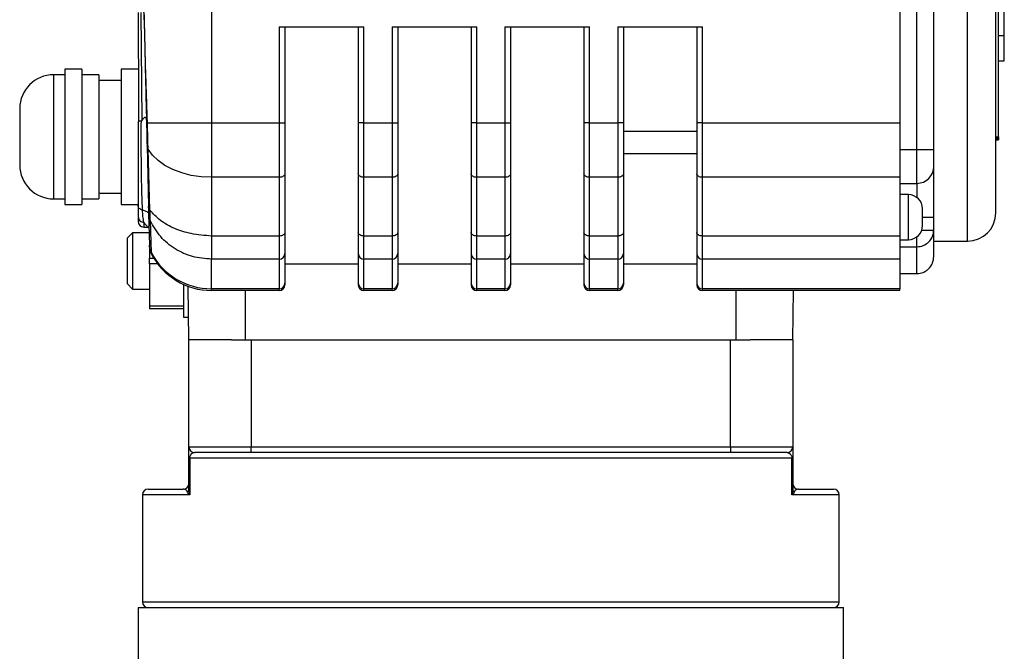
# Model space of a CAD drawing. Header units: millimetres. Extents: x 183 to 1403, y 24 to 1305.
# Tile 24 of 31: x 550 to 724, y 741 to 853. Entities that reach past the tile are written whole.
import ezdxf

# ---------------------------------------------------------------- set-up
doc = ezdxf.new("R2010")
doc.units = ezdxf.units.MM

msp = doc.modelspace()

# ---------------------------------------------------------------- linework, layer by layer
at = {"color": 7, "linetype": 'Continuous', "lineweight": 25}
for p, q in [((717.68, 814.12), (717.68, 897.12)), ((708.68, 830.37), (708.68, 880.87)), ((711.68, 830.37), (711.68, 880.87)), ((723.18, 832.62), (723.18, 878.62)), ((583.68, 876.16), (583.68, 835.08)), ((705.68, 876.16), (705.68, 835.08)), ((724.18, 850.62), (724.18, 860.62)), ((571.41, 835.57), (571.19, 854.68)), ((595.68, 852.12), (595.68, 835.08)), ((595.68, 852.12), (610.68, 852.12)), ((596.68, 852.12), (596.68, 835.08)), ((609.68, 852.12), (609.68, 835.08)), ((610.68, 835.08), (610.68, 852.12)), ((615.68, 852.12), (615.68, 835.08)), ((615.68, 852.12), (630.68, 852.12)), ((616.68, 852.12), (616.68, 835.08)), ((629.68, 852.12), (629.68, 835.08)), ((630.68, 835.08), (630.68, 852.12)), ((635.68, 852.12), (635.68, 835.08)), ((635.68, 852.12), (650.68, 852.12)), ((636.68, 852.12), (636.68, 835.08)), ((649.68, 852.12), (649.68, 835.08)), ((650.68, 835.08), (650.68, 852.12)), ((655.68, 852.12), (655.68, 835.08)), ((655.68, 852.12), (670.68, 852.12)), ((656.68, 852.12), (656.68, 835.08)), ((669.68, 852.12), (669.68, 835.08)), ((670.68, 835.08), (670.68, 852.12)), ((723.18, 850.62), (724.18, 850.62)), ((724.18, 846.12), (724.18, 850.62)), ((560.68, 844.62), (557.68, 844.62)), ((557.68, 844.62), (557.68, 820.62)), ((560.68, 844.62), (560.68, 820.62)), ((570.68, 844.62), (567.68, 844.62)), ((567.68, 844.62), (567.68, 820.62)), ((723.18, 846.12), (724.18, 846.12)), ((557.68, 843.62), (555.68, 843.62)), ((563.68, 843.62), (560.68, 843.62)), ((563.68, 843.62), (563.68, 821.62)), ((567.68, 842.62), (563.68, 842.62)), ((570.72, 842.62), (570.68, 842.62)), ((572.32, 835.08), (572.16, 835.01)), ((583.68, 835.08), (583.68, 825.44)), ((583.68, 835.08), (595.68, 835.08)), ((595.68, 835.08), (595.68, 825.44)), ((595.68, 835.08), (596.68, 835.08)), ((610.68, 835.08), (609.68, 835.08)), ((610.68, 825.44), (610.68, 835.08)), ((610.68, 835.08), (615.68, 835.08)), ((615.68, 835.08), (615.68, 825.44)), ((615.68, 835.08), (616.68, 835.08)), ((630.68, 835.08), (629.68, 835.08)), ((630.68, 825.44), (630.68, 835.08)), ((630.68, 835.08), (635.68, 835.08)), ((635.68, 835.08), (635.68, 825.44)), ((635.68, 835.08), (636.68, 835.08)), ((650.68, 835.08), (649.68, 835.08)), ((650.68, 825.44), (650.68, 835.08)), ((650.68, 835.08), (655.68, 835.08)), ((655.68, 835.08), (655.68, 825.44)), ((656.68, 835.08), (655.68, 835.08)), ((670.68, 835.08), (669.68, 835.08)), ((670.68, 825.44), (670.68, 835.08)), ((670.68, 835.08), (705.68, 835.08)), ((705.68, 835.08), (705.68, 825.44)), ((656.68, 833.62), (669.68, 833.62)), ((722.68, 832.62), (723.18, 832.62)), ((722.68, 832.61), (723.18, 832.61)), ((723.18, 832.62), (723.18, 832.61)), ((723.18, 832.61), (723.18, 832.36)), ((572.44, 830.45), (572.25, 831.05)), ((572.25, 831.05), (572.5, 820.35)), ((722.68, 832.36), (723.18, 832.36)), ((722.68, 832.23), (723.18, 832.23)), ((722.68, 832.1), (723.18, 832.1)), ((723.18, 832.36), (723.18, 832.23)), ((723.18, 832.23), (723.18, 832.1)), ((572.77, 819.63), (572.44, 830.45)), ((669.68, 829.62), (656.68, 829.62)), ((705.68, 830.37), (708.68, 830.37)), ((708.68, 830.37), (711.68, 830.37)), ((708.68, 824.37), (708.68, 830.37)), ((595.68, 825.44), (583.68, 825.44)), ((583.68, 825.44), (583.68, 815.02)), ((595.68, 825.44), (595.68, 815.02)), ((596.68, 826.08), (596.68, 815.67)), ((609.68, 826.08), (609.68, 815.67)), ((615.68, 825.44), (610.68, 825.44)), ((610.68, 815.02), (610.68, 825.44)), ((615.68, 825.44), (615.68, 815.02)), ((616.68, 826.08), (616.68, 815.67)), ((629.68, 826.08), (629.68, 815.67)), ((635.68, 825.44), (630.68, 825.44)), ((630.68, 815.02), (630.68, 825.44)), ((635.68, 825.44), (635.68, 815.02)), ((636.68, 826.08), (636.68, 815.67)), ((649.68, 826.08), (649.68, 815.67)), ((655.68, 825.44), (650.68, 825.44)), ((650.68, 815.02), (650.68, 825.44)), ((655.68, 825.44), (655.68, 815.02)), ((656.68, 826.08), (656.68, 815.67)), ((669.68, 826.08), (669.68, 815.67)), ((705.68, 825.44), (670.68, 825.44)), ((670.68, 815.02), (670.68, 825.44)), ((705.68, 825.44), (705.68, 815.02)), ((705.68, 824.37), (708.68, 824.37)), ((563.68, 822.62), (567.68, 822.62)), ((707.18, 822.37), (705.68, 822.37)), ((555.68, 821.62), (557.68, 821.62)), ((557.68, 820.62), (560.68, 820.62)), ((560.68, 821.62), (563.68, 821.62)), ((567.68, 820.62), (570.68, 820.62)), ((570.68, 820.43), (570.68, 818.41)), ((572.53, 818.9), (572.66, 813.4)), ((572.82, 817.72), (572.99, 812.13)), ((711.68, 816.07), (711.68, 818.37)), ((569.7, 815.62), (568.7, 814.62)), ((572.7, 815.62), (569.7, 815.62)), ((569.7, 815.62), (569.7, 805.62)), ((571.68, 816.62), (572.59, 816.62)), ((595.68, 815.02), (583.68, 815.02)), ((583.68, 815.02), (583.68, 812.34)), ((595.68, 815.02), (595.68, 810.92)), ((615.68, 815.02), (610.68, 815.02)), ((610.68, 810.92), (610.68, 815.02)), ((615.68, 815.02), (615.68, 810.92)), ((635.68, 815.02), (630.68, 815.02)), ((630.68, 810.92), (630.68, 815.02)), ((635.68, 815.02), (635.68, 810.92)), ((655.68, 815.02), (650.68, 815.02)), ((650.68, 810.92), (650.68, 815.02)), ((655.68, 815.02), (655.68, 810.92)), ((705.68, 815.02), (670.68, 815.02)), ((670.68, 810.92), (670.68, 815.02)), ((705.68, 815.02), (705.68, 810.92)), ((711.68, 811.37), (711.68, 816.07)), ((568.7, 814.62), (568.7, 810.62)), ((572.7, 813.2), (572.7, 811.12)), ((705.68, 814.37), (707.18, 814.37)), ((708.68, 813.12), (708.68, 814.15)), ((711.68, 814.12), (717.68, 814.12)), ((572.99, 812.13), (572.99, 811.91)), ((596.68, 811.9), (596.68, 806.66)), ((609.68, 811.9), (609.68, 806.66)), ((616.68, 811.9), (616.68, 806.66)), ((629.68, 811.9), (629.68, 806.66)), ((636.68, 811.9), (636.68, 806.66)), ((649.68, 811.9), (649.68, 806.66)), ((656.68, 811.9), (656.68, 806.66)), ((669.68, 811.9), (669.68, 806.66)), ((705.68, 813.12), (708.68, 813.12)), ((708.68, 808.37), (708.68, 813.12)), ((568.7, 810.62), (568.7, 806.62)), ((572.7, 810.12), (572.7, 811.12)), ((572.7, 810.12), (572.7, 802.62)), ((595.68, 810.92), (583.68, 810.92)), ((583.68, 805.67), (583.68, 810.92)), ((595.68, 810.92), (595.68, 805.67)), ((596.68, 810.12), (609.68, 810.12)), ((615.68, 810.92), (610.68, 810.92)), ((610.68, 805.67), (610.68, 810.92)), ((615.68, 810.92), (615.68, 805.67)), ((616.68, 810.12), (629.68, 810.12)), ((635.68, 810.92), (630.68, 810.92)), ((630.68, 805.67), (630.68, 810.92)), ((635.68, 810.92), (635.68, 805.67)), ((636.68, 810.12), (649.68, 810.12)), ((655.68, 810.92), (650.68, 810.92)), ((650.68, 805.67), (650.68, 810.92)), ((655.68, 810.92), (655.68, 805.67)), ((656.68, 810.12), (669.68, 810.12)), ((705.68, 810.92), (670.68, 810.92)), ((670.68, 805.67), (670.68, 810.92)), ((705.68, 810.92), (705.68, 805.67)), ((705.68, 808.37), (708.68, 808.37)), ((568.7, 806.62), (569.7, 805.62)), ((578.7, 806.46), (578.7, 800.62)), ((596.68, 806.66), (596.68, 806.37)), ((609.68, 806.66), (609.68, 806.37)), ((616.68, 806.66), (616.68, 806.37)), ((629.68, 806.66), (629.68, 806.37)), ((636.68, 806.66), (636.68, 806.37)), ((649.68, 806.66), (649.68, 806.37)), ((656.68, 806.66), (656.68, 806.37)), ((669.68, 806.66), (669.68, 806.37)), ((569.7, 805.62), (572.7, 805.62)), ((579.68, 796.62), (579.52, 806.11)), ((595.68, 805.67), (583.68, 805.67)), ((583.68, 805.37), (583.68, 805.67)), ((595.68, 805.37), (583.68, 805.37)), ((589.68, 796.62), (589.68, 805.37)), ((595.68, 805.37), (595.68, 805.67)), ((615.68, 805.67), (610.68, 805.67)), ((610.68, 805.37), (610.68, 805.67)), ((615.68, 805.37), (610.68, 805.37)), ((615.68, 805.37), (615.68, 805.67)), ((635.68, 805.67), (630.68, 805.67)), ((630.68, 805.37), (630.68, 805.67)), ((635.68, 805.37), (630.68, 805.37)), ((635.68, 805.37), (635.68, 805.67)), ((655.68, 805.67), (650.68, 805.67)), ((650.68, 805.37), (650.68, 805.67)), ((655.68, 805.37), (650.68, 805.37)), ((655.68, 805.37), (655.68, 805.67)), ((705.68, 805.67), (670.68, 805.67)), ((670.68, 805.37), (670.68, 805.67)), ((705.68, 805.37), (670.68, 805.37)), ((676.68, 796.62), (676.68, 805.37)), ((686.68, 796.62), (686.83, 805.37)), ((705.68, 805.37), (705.68, 805.67)), ((572.7, 802.62), (578.7, 802.62)), ((572.7, 802.62), (572.7, 802.12)), ((578.7, 802.12), (572.7, 802.12)), ((578.7, 800.62), (579.61, 800.62)), ((587.23, 796.62), (579.68, 796.62)), ((579.68, 777.62), (579.68, 796.62)), ((587.23, 796.62), (590.68, 796.62)), ((590.68, 796.62), (590.68, 777.62)), ((590.68, 796.62), (675.68, 796.62)), ((675.68, 777.62), (675.68, 796.62)), ((675.68, 796.62), (679.13, 796.62)), ((686.68, 796.62), (679.13, 796.62)), ((686.68, 796.62), (686.68, 777.62)), ((579.68, 777.62), (590.68, 777.62)), ((590.68, 776.62), (580.68, 776.62)), ((590.68, 776.62), (590.68, 777.62)), ((590.68, 777.62), (675.68, 777.62)), ((675.68, 776.62), (590.68, 776.62)), ((675.68, 777.62), (675.68, 776.62)), ((675.68, 777.62), (686.68, 777.62)), ((685.68, 776.62), (675.68, 776.62)), ((579.82, 775.62), (579.68, 775.62)), ((579.68, 770.11), (579.68, 775.62)), ((686.55, 775.62), (579.82, 775.62)), ((579.82, 775.62), (579.82, 769.12)), ((686.55, 769.12), (686.55, 775.62)), ((686.68, 775.62), (686.55, 775.62)), ((686.68, 775.62), (686.68, 770.11)), ((572.43, 770.12), (578.68, 770.12)), ((687.68, 770.12), (693.93, 770.12)), ((571.43, 769.12), (571.43, 750.12)), ((694.93, 750.12), (694.93, 769.12)), ((570.68, 749.12), (570.68, 733.62)), ((570.68, 749.12), (633.18, 749.12)), ((633.18, 749.12), (695.68, 749.12)), ((695.68, 733.62), (695.68, 749.12))]:
    msp.add_line(p, q, dxfattribs=at)
at = {"color": 8, "linetype": 'Continuous', "lineweight": 25}
for p, q in [((555.68, 843.62), (555.68, 821.62)), ((708.68, 824.37), (708.68, 821.87)), ((707.18, 814.37), (707.18, 822.37)), ((571.68, 817.47), (571.68, 816.62)), ((709.69, 818.37), (711.68, 818.37)), ((708.68, 814.15), (708.68, 814.93)), ((572.7, 811.12), (573.44, 811.12)), ((574.12, 810.12), (572.7, 810.12)), ((579.82, 769.12), (571.43, 769.12)), ((694.93, 769.12), (686.55, 769.12)), ((571.43, 750.12), (694.93, 750.12))]:
    msp.add_line(p, q, dxfattribs=at)
at = {"color": 7, "linetype": 'Continuous', "lineweight": 25, "flags": 128}
for points in [[(572.32, 835.08), (573.05, 835.08), (574.04, 835.08), (575.27, 835.08), (576.69, 835.08), (578.29, 835.08), (580.01, 835.08), (581.82, 835.08), (583.68, 835.08)], [(583.68, 825.44), (581.87, 825.52), (580.1, 825.79), (578.41, 826.22), (576.84, 826.81), (575.43, 827.55), (574.21, 828.41), (573.21, 829.39), (572.44, 830.45)], [(596.68, 826.08), (596.66, 825.95), (596.61, 825.83), (596.51, 825.72), (596.39, 825.62), (596.24, 825.54), (596.06, 825.48), (595.88, 825.45), (595.68, 825.44)], [(610.68, 825.44), (610.49, 825.45), (610.3, 825.48), (610.13, 825.54), (609.97, 825.62), (609.85, 825.72), (609.76, 825.83), (609.7, 825.95), (609.68, 826.08)], [(616.68, 826.08), (616.66, 825.95), (616.61, 825.83), (616.51, 825.72), (616.39, 825.62), (616.24, 825.54), (616.06, 825.48), (615.88, 825.45), (615.68, 825.44)], [(630.68, 825.44), (630.49, 825.45), (630.3, 825.48), (630.13, 825.54), (629.97, 825.62), (629.85, 825.72), (629.76, 825.83), (629.7, 825.95), (629.68, 826.08)], [(636.68, 826.08), (636.66, 825.95), (636.61, 825.83), (636.51, 825.72), (636.39, 825.62), (636.24, 825.54), (636.06, 825.48), (635.88, 825.45), (635.68, 825.44)], [(650.68, 825.44), (650.49, 825.45), (650.3, 825.48), (650.13, 825.54), (649.97, 825.62), (649.85, 825.72), (649.76, 825.83), (649.7, 825.95), (649.68, 826.08)], [(656.68, 826.08), (656.66, 825.95), (656.61, 825.83), (656.51, 825.72), (656.39, 825.62), (656.24, 825.54), (656.06, 825.48), (655.88, 825.45), (655.68, 825.44)], [(670.68, 825.44), (670.49, 825.45), (670.3, 825.48), (670.13, 825.54), (669.97, 825.62), (669.85, 825.72), (669.76, 825.83), (669.7, 825.95), (669.68, 826.08)], [(596.68, 815.67), (596.66, 815.54), (596.61, 815.42), (596.51, 815.31), (596.39, 815.21), (596.24, 815.13), (596.06, 815.07), (595.88, 815.04), (595.68, 815.02)], [(610.68, 815.02), (610.49, 815.04), (610.3, 815.07), (610.13, 815.13), (609.97, 815.21), (609.85, 815.31), (609.76, 815.42), (609.7, 815.54), (609.68, 815.67)], [(616.68, 815.67), (616.66, 815.54), (616.61, 815.42), (616.51, 815.31), (616.39, 815.21), (616.24, 815.13), (616.06, 815.07), (615.88, 815.04), (615.68, 815.02)], [(630.68, 815.02), (630.49, 815.04), (630.3, 815.07), (630.13, 815.13), (629.97, 815.21), (629.85, 815.31), (629.76, 815.42), (629.7, 815.54), (629.68, 815.67)], [(636.68, 815.67), (636.66, 815.54), (636.61, 815.42), (636.51, 815.31), (636.39, 815.21), (636.24, 815.13), (636.06, 815.07), (635.88, 815.04), (635.68, 815.02)], [(650.68, 815.02), (650.49, 815.04), (650.3, 815.07), (650.13, 815.13), (649.97, 815.21), (649.85, 815.31), (649.76, 815.42), (649.7, 815.54), (649.68, 815.67)], [(656.68, 815.67), (656.66, 815.54), (656.61, 815.42), (656.51, 815.31), (656.39, 815.21), (656.24, 815.13), (656.06, 815.07), (655.88, 815.04), (655.68, 815.02)], [(670.68, 815.02), (670.49, 815.04), (670.3, 815.07), (670.13, 815.13), (669.97, 815.21), (669.85, 815.31), (669.76, 815.42), (669.7, 815.54), (669.68, 815.67)]]:
    msp.add_lwpolyline(points, dxfattribs=at)
at = {"color": 7, "linetype": 'Continuous', "lineweight": 25}
for centre, radius, start, end in [((555.68, 837.62), 6, 90, 180), ((555.68, 827.62), 6, 180, 270), ((708.68, 827.37), 3, 270, 360), ((707.18, 819.87), 2.5, 0, 90), ((575.44, 818.97), 2.91, 181.3446, 205.5367), ((717.68, 819.12), 5, 270, 0), ((571.68, 817.62), 1, 180, 270), ((707.18, 816.87), 2.5, 270, 0), ((583.64, 817.69), 12.02, 207.5809, 270.1848), ((583.68, 817.37), 12, 207.0494, 270), ((595.69, 811.91), 0.992, 269.5648, 359.5581), ((610.67, 811.91), 0.992, 180.4419, 270.4352), ((615.69, 811.91), 0.992, 269.5648, 359.5581), ((630.67, 811.91), 0.992, 180.4419, 270.4352), ((635.69, 811.91), 0.992, 269.5648, 359.5581), ((650.67, 811.91), 0.992, 180.4419, 270.4352), ((655.69, 811.91), 0.992, 269.5648, 359.5581), ((670.67, 811.91), 0.992, 180.4419, 270.4352), ((595.69, 806.66), 0.992, 269.5648, 359.5581), ((595.68, 806.37), 1, 270, 0), ((610.67, 806.66), 0.992, 180.4419, 270.4352), ((610.68, 806.37), 1, 180, 270), ((615.69, 806.66), 0.992, 269.5648, 359.5581), ((615.68, 806.37), 1, 270, 0), ((630.67, 806.66), 0.992, 180.4419, 270.4352), ((630.68, 806.37), 1, 180, 270), ((635.69, 806.66), 0.992, 269.5648, 359.5581), ((635.68, 806.37), 1, 270, 0), ((650.67, 806.66), 0.992, 180.4419, 270.4352), ((650.68, 806.37), 1, 180, 270), ((655.69, 806.66), 0.992, 269.5648, 359.5581), ((655.68, 806.37), 1, 270, 0), ((670.67, 806.66), 0.992, 180.4419, 270.4352), ((670.68, 806.37), 1, 180, 270), ((580.68, 777.62), 1, 180, 270), ((685.68, 777.62), 1, 270, 0), ((572.43, 769.12), 1, 90, 180), ((578.68, 771.12), 1, 270, 0), ((579.02, 770.13), 0.666, 309.4302, 358.4308), ((687.68, 771.12), 1, 180, 270), ((687.35, 770.13), 0.666, 181.5692, 230.5698), ((693.93, 769.12), 1, 0, 90), ((572.43, 750.12), 1, 180, 270), ((693.93, 750.12), 1, 270, 0)]:
    msp.add_arc(centre, radius, start, end, dxfattribs=at)
for points, knots in [([(722.68, 819.12), (722.68, 819.17), (722.68, 819.28), (722.68, 820.15), (722.68, 821.48), (722.68, 823.15), (722.68, 825.03), (722.68, 827.24), (722.68, 829.76), (722.68, 832.56), (722.68, 835.59), (722.68, 838.8), (722.68, 842.47), (722.68, 846.6), (722.68, 851.12), (722.68, 855.62), (722.68, 860.12), (722.68, 864.63), (722.68, 868.76), (722.68, 872.44), (722.68, 875.65), (722.68, 878.67), (722.68, 881.47), (722.68, 884), (722.68, 886.21), (722.68, 888.08), (722.68, 889.76), (722.68, 891.08), (722.68, 891.96), (722.68, 892.07), (722.68, 892.12)], [0, 0, 0, 0, 0.0388159, 0.0788355, 0.1199757, 0.1521419, 0.1843035, 0.2171541, 0.25, 0.2828506, 0.3156966, 0.3478627, 0.3800243, 0.4211686, 0.4611872, 0.5, 0.5388169, 0.5788355, 0.6199757, 0.6521419, 0.6843035, 0.7171541, 0.75, 0.7828506, 0.8156966, 0.8478627, 0.8800243, 0.9211686, 0.9611862, 1, 1, 1, 1]), ([(570.7, 854.69), (570.7, 851.76), (570.71, 845.31), (570.72, 838.85), (570.73, 835.31)], [0, 0, 0, 0, 0.452482, 1, 1, 1, 1]), ([(571.7, 854.69), (571.71, 854.35), (571.73, 853.66), (571.75, 852.58), (571.78, 851.48), (571.8, 850.38), (571.83, 849.4), (571.85, 848.44), (571.87, 847.55), (571.89, 846.67), (571.91, 845.85), (571.93, 845.02), (571.94, 844.38), (571.96, 843.57), (571.98, 842.72), (572.01, 841.55), (572.03, 840.47), (572.06, 839.28), (572.09, 837.93), (572.13, 836.48), (572.15, 835.48), (572.16, 835.01)], [0, 0, 0, 0, 0.054063, 0.111396, 0.167971, 0.223069, 0.279285, 0.315631, 0.369636, 0.412731, 0.450194, 0.492638, 0.540063, 0.546622, 0.614966, 0.669243, 0.724068, 0.779202, 0.849862, 0.927984, 1, 1, 1, 1]), ([(572.32, 835.08), (572.3, 835.6), (572.26, 836.8), (572.21, 838.57), (572.15, 840.44), (572.09, 842.26), (572.03, 843.89), (571.99, 845.23), (571.96, 846.24), (571.94, 847.28), (571.92, 848.32), (571.89, 849.42), (571.87, 850.48), (571.84, 851.59), (571.8, 852.67), (571.75, 853.75), (571.72, 854.42), (571.71, 854.76)], [0, 0, 0, 0, 0.07798, 0.181589, 0.266872, 0.35997, 0.457112, 0.513443, 0.562426, 0.609706, 0.670476, 0.718682, 0.775516, 0.831112, 0.886836, 0.942936, 1, 1, 1, 1]), ([(571.41, 835.57), (571.47, 835.67), (571.57, 835.84), (571.72, 836.01), (571.84, 836.09), (571.92, 836.12), (571.98, 836.1), (572.05, 836.04), (572.09, 835.9), (572.15, 835.56), (572.15, 835.26), (572.16, 835.03)], [0, 0, 0, 0, 0.14946, 0.270811, 0.330954, 0.383236, 0.432605, 0.484842, 0.572014, 0.684354, 1, 1, 1, 1]), ([(571.24, 835.4), (571.16, 835.4), (571, 835.39), (570.87, 835.38), (570.79, 835.36), (570.71, 835.35), (570.69, 835.33), (570.68, 835.32)], [0, 0, 0, 0, 0.237857, 0.500301, 0.553453, 0.657313, 1, 1, 1, 1]), ([(570.68, 835.32), (570.68, 834.79), (570.68, 833.63), (570.68, 831.7), (570.68, 829.62), (570.68, 827.4), (570.68, 825.53), (570.68, 823.97), (570.68, 822.72), (570.68, 821.51), (570.68, 820.79), (570.68, 820.43)], [0, 0, 0, 0, 0.094548, 0.207187, 0.337725, 0.463218, 0.612182, 0.700635, 0.78932, 0.894451, 1, 1, 1, 1]), ([(571.45, 819.63), (571.41, 820.64), (571.33, 822.6), (571.26, 826.6), (571.22, 830.95), (571.23, 833.92), (571.24, 835.4)], [0, 0, 0, 0, 0.260367, 0.503916, 0.753562, 1, 1, 1, 1]), ([(571.24, 835.4), (571.24, 835.4), (571.26, 835.41), (571.29, 835.42), (571.35, 835.47), (571.39, 835.53), (571.41, 835.57)], [0, 0, 0, 0, 0.089724, 0.184637, 0.402018, 1, 1, 1, 1]), ([(572.16, 835.01), (572.18, 834.3), (572.21, 832.87), (572.24, 831.66), (572.25, 831.05)], [0, 0, 0, 0, 0.500164, 1, 1, 1, 1]), ([(572.44, 830.45), (572.42, 831.08), (572.39, 832.49), (572.34, 834.15), (572.32, 835.08)], [0, 0, 0, 0, 0.446191, 1, 1, 1, 1]), ([(596.68, 835.08), (596.68, 834.27), (596.68, 832.64), (596.68, 830.27), (596.68, 828.02), (596.68, 826.72), (596.68, 826.08)], [0, 0, 0, 0, 0.248086, 0.5, 0.751914, 1, 1, 1, 1]), ([(609.68, 835.08), (609.68, 834.27), (609.68, 832.64), (609.68, 830.27), (609.68, 828.02), (609.68, 826.72), (609.68, 826.08)], [0, 0, 0, 0, 0.2480864, 0.5, 0.7519136, 1, 1, 1, 1]), ([(616.68, 835.08), (616.68, 834.27), (616.68, 832.64), (616.68, 830.27), (616.68, 828.02), (616.68, 826.72), (616.68, 826.08)], [0, 0, 0, 0, 0.248086, 0.5, 0.751914, 1, 1, 1, 1]), ([(629.68, 835.08), (629.68, 834.27), (629.68, 832.64), (629.68, 830.27), (629.68, 828.02), (629.68, 826.72), (629.68, 826.08)], [0, 0, 0, 0, 0.248086, 0.5, 0.751914, 1, 1, 1, 1]), ([(636.68, 835.08), (636.68, 834.27), (636.68, 832.64), (636.68, 830.27), (636.68, 828.02), (636.68, 826.72), (636.68, 826.08)], [0, 0, 0, 0, 0.248086, 0.5, 0.751914, 1, 1, 1, 1]), ([(649.68, 835.08), (649.68, 834.27), (649.68, 832.64), (649.68, 830.27), (649.68, 828.02), (649.68, 826.72), (649.68, 826.08)], [0, 0, 0, 0, 0.248086, 0.5, 0.751914, 1, 1, 1, 1]), ([(656.68, 835.08), (656.68, 834.27), (656.68, 832.64), (656.68, 830.27), (656.68, 828.02), (656.68, 826.72), (656.68, 826.08)], [0, 0, 0, 0, 0.248086, 0.5, 0.751914, 1, 1, 1, 1]), ([(669.68, 835.08), (669.68, 834.27), (669.68, 832.64), (669.68, 830.27), (669.68, 828.02), (669.68, 826.72), (669.68, 826.08)], [0, 0, 0, 0, 0.248086, 0.5, 0.751914, 1, 1, 1, 1]), ([(711.68, 827.37), (711.68, 827.4), (711.68, 827.44), (711.68, 827.59), (711.68, 827.75), (711.68, 827.99), (711.68, 828.54), (711.68, 829.06), (711.68, 829.63), (711.68, 829.91), (711.68, 830.06), (711.68, 830.24), (711.68, 830.33), (711.68, 830.37)], [0, 0, 0, 0, 0.239684, 0.242095, 0.259275, 0.499494, 0.506788, 0.759073, 0.879486, 0.88558, 0.939475, 0.977373, 1, 1, 1, 1]), ([(711.68, 818.37), (711.68, 818.95), (711.68, 820.13), (711.68, 821.83), (711.68, 823.41), (711.68, 824.77), (711.68, 825.9), (711.68, 826.73), (711.68, 827.27), (711.68, 827.34), (711.68, 827.37)], [0, 0, 0, 0, 0.123787, 0.25, 0.376213, 0.5, 0.623787, 0.75, 0.876213, 1, 1, 1, 1]), ([(571.45, 819.63), (571.34, 819.66), (571.13, 819.72), (570.87, 819.92), (570.71, 820.16), (570.69, 820.34), (570.68, 820.43)], [0, 0, 0, 0, 0.250725, 0.510589, 0.764705, 1, 1, 1, 1]), ([(572.77, 819.63), (572.7, 819.75), (572.54, 819.98), (572.51, 820.23), (572.5, 820.35)], [0, 0, 0, 0, 0.499663, 1, 1, 1, 1]), ([(572.5, 820.35), (572.51, 820), (572.53, 819.29), (572.53, 819.03), (572.53, 818.9)], [0, 0, 0, 0, 0.5, 1, 1, 1, 1]), ([(570.68, 818.41), (570.68, 818.04), (570.68, 817.65), (570.68, 817.69), (570.68, 817.69)], [0, 0, 0, 0, 0.9764199, 1, 1, 1, 1]), ([(571.68, 817.47), (571.63, 817.79), (571.53, 818.36), (571.47, 819.24), (571.45, 819.63)], [0, 0, 0, 0, 0.555126, 1, 1, 1, 1]), ([(583.68, 815.02), (582.46, 815.12), (580.17, 815.29), (577.06, 816.31), (574.46, 817.73), (573.33, 819), (572.77, 819.63)], [0, 0, 0, 0, 0.268353, 0.500099, 0.750069, 1, 1, 1, 1]), ([(572.82, 817.72), (572.82, 817.79), (572.81, 817.93), (572.8, 818.36), (572.79, 818.92), (572.78, 819.39), (572.77, 819.63)], [0, 0, 0, 0, 0.250016, 0.500021, 0.750016, 1, 1, 1, 1]), ([(709.68, 818.37), (709.68, 818.56), (709.68, 818.96), (709.68, 819.38), (709.68, 819.63), (709.68, 819.73), (709.68, 819.77), (709.68, 819.84), (709.68, 819.85), (709.68, 819.87)], [0, 0, 0, 0, 0.2495838, 0.4991676, 0.6297008, 0.7600056, 0.7621304, 0.777856, 1, 1, 1, 1]), ([(709.68, 816.87), (709.68, 816.89), (709.68, 816.92), (709.68, 817.11), (709.68, 817.24), (709.68, 817.32), (709.68, 817.47), (709.68, 817.72), (709.68, 818), (709.68, 818.14), (709.68, 818.21), (709.68, 818.3), (709.68, 818.35), (709.68, 818.37)], [0, 0, 0, 0, 0.239388, 0.36975, 0.499885, 0.502256, 0.519375, 0.759372, 0.879664, 0.885775, 0.939571, 0.977635, 1, 1, 1, 1]), ([(572.99, 812.13), (572.9, 812.33), (572.72, 812.74), (572.68, 813.18), (572.66, 813.4)], [0, 0, 0, 0, 0.5000102, 1, 1, 1, 1]), ([(572.67, 813.21), (572.69, 812.98), (572.72, 812.53), (572.9, 812.12), (572.99, 811.91)], [0, 0, 0, 0, 0.5, 1, 1, 1, 1]), ([(708.68, 808.37), (709.06, 808.41), (709.65, 808.47), (710.35, 808.85), (710.96, 809.35), (711.55, 810.19), (711.64, 810.98), (711.68, 811.37)], [0, 0, 0, 0, 0.242778, 0.36997, 0.500694, 0.750382, 1, 1, 1, 1]), ([(579.68, 775.62), (579.68, 775.74), (579.68, 776.01), (579.68, 776.45), (579.68, 776.98), (579.68, 777.49), (579.68, 777.57), (579.68, 777.62)], [0, 0, 0, 0, 0.078155, 0.174629, 0.325059, 0.59927, 1, 1, 1, 1]), ([(579.82, 775.62), (579.82, 775.66), (579.82, 775.72), (579.84, 775.86), (579.9, 776.05), (580.04, 776.31), (580.29, 776.54), (580.52, 776.61), (580.67, 776.62), (580.68, 776.62)], [0, 0, 0, 0, 0.0297732, 0.0510627, 0.1266056, 0.2683454, 0.558232, 0.9545168, 1, 1, 1, 1]), ([(685.68, 776.62), (685.84, 776.59), (686.05, 776.56), (686.31, 776.31), (686.45, 776.11), (686.52, 775.89), (686.54, 775.75), (686.55, 775.67), (686.55, 775.62), (686.55, 775.62)], [0, 0, 0, 0, 0.480562, 0.678516, 0.860704, 0.933656, 0.966124, 0.994625, 1, 1, 1, 1]), ([(686.68, 777.62), (686.68, 777.56), (686.68, 777.49), (686.68, 776.99), (686.68, 776.55), (686.68, 776.08), (686.68, 775.78), (686.68, 775.63), (686.68, 775.62)], [0, 0, 0, 0, 0.436355, 0.622975, 0.810974, 0.900783, 0.991396, 1, 1, 1, 1]), ([(579.44, 769.61), (579.38, 769.71), (579.13, 770.1), (578.87, 770.11), (578.68, 770.12)], [0, 0, 0, 0, 0.2411625, 1, 1, 1, 1]), ([(579.82, 769.12), (579.82, 769.12), (579.77, 769.17), (579.61, 769.34), (579.51, 769.5), (579.44, 769.61)], [0, 0, 0, 0, 0.008077, 0.303716, 1, 1, 1, 1]), ([(579.68, 770.11), (579.7, 769.88), (579.71, 769.56), (579.79, 769.22), (579.82, 769.12), (579.82, 769.12)], [0, 0, 0, 0, 0.696016, 0.991928, 1, 1, 1, 1]), ([(686.55, 769.12), (686.55, 769.12), (686.57, 769.22), (686.65, 769.56), (686.67, 769.88), (686.68, 770.11)], [0, 0, 0, 0, 0.008072, 0.303984, 1, 1, 1, 1]), ([(686.92, 769.61), (686.86, 769.5), (686.76, 769.34), (686.6, 769.17), (686.55, 769.12), (686.55, 769.12)], [0, 0, 0, 0, 0.696284, 0.991923, 1, 1, 1, 1]), ([(687.68, 770.12), (687.62, 770.11), (687.43, 770.1), (687.17, 770), (686.98, 769.71), (686.92, 769.61)], [0, 0, 0, 0, 0.257618, 0.760105, 1, 1, 1, 1])]:
    msp.add_open_spline(points, degree=3, knots=knots, dxfattribs=at)
for points in [[(549.68, 837.62), (549.68, 837.54), (549.68, 837.39), (549.68, 836.24), (549.68, 834.58), (549.68, 832.62), (549.68, 830.65), (549.68, 829), (549.68, 827.84), (549.68, 827.69), (549.68, 827.62)], [(570.68, 818.41), (570.7, 818.29), (570.73, 818.04), (570.96, 817.73), (571.29, 817.51), (571.55, 817.48), (571.68, 817.47)], [(583.68, 810.92), (582.55, 811.01), (580.28, 811.19), (577.17, 812.64), (574.51, 814.8), (573.38, 816.75), (572.82, 817.72)], [(596.68, 815.67), (596.68, 814.75), (596.68, 812.92), (596.68, 812.24), (596.68, 811.9)], [(609.68, 815.67), (609.68, 814.75), (609.68, 812.92), (609.68, 812.24), (609.68, 811.9)], [(616.68, 815.67), (616.68, 814.75), (616.68, 812.92), (616.68, 812.24), (616.68, 811.9)], [(629.68, 815.67), (629.68, 814.75), (629.68, 812.92), (629.68, 812.24), (629.68, 811.9)], [(636.68, 815.67), (636.68, 814.75), (636.68, 812.92), (636.68, 812.24), (636.68, 811.9)], [(649.68, 815.67), (649.68, 814.75), (649.68, 812.92), (649.68, 812.24), (649.68, 811.9)], [(656.68, 815.67), (656.68, 814.75), (656.68, 812.92), (656.68, 812.24), (656.68, 811.9)], [(669.68, 815.67), (669.68, 814.75), (669.68, 812.92), (669.68, 812.24), (669.68, 811.9)], [(708.68, 813.12), (709.07, 813.16), (709.86, 813.25), (710.85, 813.94), (711.55, 814.91), (711.64, 815.69), (711.68, 816.07)], [(583.68, 812.34), (583.68, 812.02), (583.68, 811.37), (583.68, 811.07), (583.68, 810.92)]]:
    msp.add_open_spline(points, degree=3, dxfattribs=at)
at = {"color": 8, "linetype": 'Continuous', "lineweight": 25}
for points, knots in [([(571.45, 819.63), (571.66, 819.58), (572.1, 819.48), (572.41, 819.22), (572.57, 819.08)], [0, 0, 0, 0, 0.4877508, 1, 1, 1, 1]), ([(572.59, 816.64), (572.57, 816.63), (572.46, 816.58), (572.14, 816.81), (571.83, 817.25), (571.68, 817.47)], [0, 0, 0, 0, 0.072675, 0.534914, 1, 1, 1, 1]), ([(709.55, 816.07), (709.64, 816.07), (710.12, 816.07), (710.85, 816.07), (711.55, 816.07), (711.64, 816.07), (711.68, 816.07)], [0, 0, 0, 0, 0.0759554, 0.3839703, 0.6919851, 1, 1, 1, 1])]:
    msp.add_open_spline(points, degree=3, knots=knots, dxfattribs=at)

doc.saveas('drawing.dxf')
